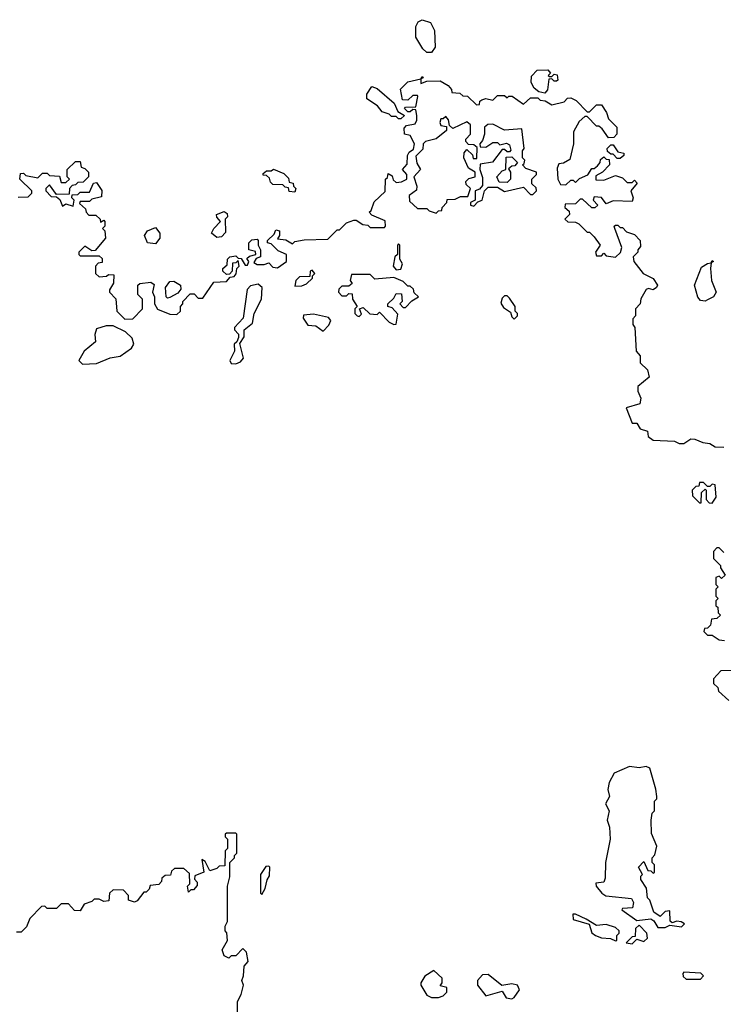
# Model space of a CAD drawing. Extents: x 2673034 to 2765626, y 830478 to 954748.
# Tile 56 of 126: x 2727629 to 2730612, y 839364 to 843541. Entities that reach past the tile are written whole.
import ezdxf

# ---------------------------------------------------------------- set-up
doc = ezdxf.new("R2010")
doc.units = 0

msp = doc.modelspace()

# ---------------------------------------------------------------- linework, layer by layer
at = {"layer": '0CON05XD'}
for points in [[(2729375, 843402.5), (2729355, 843402.5), (2729338, 843418), (2729307.7, 843467.7), (2729307.7, 843512.3), (2729318.3, 843531.7), (2729335, 843541.2), (2729370, 843530), (2729388, 843495), (2729390, 843425), (2729375, 843402.5)], [(2729855, 843230), (2729830, 843235), (2729810.7, 843250.7), (2729797.5, 843275), (2729798.3, 843301.7), (2729823, 843327), (2729868.3, 843328.3), (2729880, 843315), (2729870, 843305), (2729875, 843300), (2729885, 843300), (2729895, 843310), (2729907, 843307), (2729910, 843285), (2729905, 843280), (2729895, 843280), (2729885, 843290), (2729871.7, 843288.3), (2729867, 843243), (2729855, 843230)], [(2727621.7, 842788.3), (2727665, 842790), (2727680, 842805), (2727680, 842815), (2727630, 842865), (2727631.7, 842888.3), (2727645, 842890), (2727655, 842880), (2727705, 842870), (2727725, 842890), (2727745, 842890), (2727755, 842880), (2727797, 842877), (2727805, 842850), (2727825, 842850), (2727840, 842865), (2727830, 842875), (2727830, 842905), (2727865, 842940), (2727885, 842940), (2727890, 842915), (2727905, 842910), (2727920, 842895), (2727920, 842875), (2727898.3, 842851.7), (2727875, 842850), (2727865, 842840), (2727851.7, 842838.3), (2727840, 842825), (2727838.3, 842801.7), (2727785, 842800), (2727755, 842840), (2727740, 842825), (2727740, 842815), (2727761.7, 842791.7), (2727785, 842790), (2727798.3, 842778.3), (2727810, 842750), (2727825, 842760), (2727855, 842750), (2727860, 842775), (2727850, 842785), (2727851.7, 842798.3), (2727875, 842800), (2727885, 842810), (2727925, 842810), (2727941.7, 842848.3), (2727955, 842850), (2727976.4, 842816.4), (2727975, 842790), (2727935, 842780), (2727925, 842770), (2727885, 842770), (2727881.7, 842761.7), (2727908.3, 842738.3), (2727910, 842725), (2727921.7, 842711.7), (2727951.7, 842711.7), (2727970, 842695), (2727971.7, 842681.7), (2727985, 842690), (2727990, 842685), (2727990, 842665), (2727980, 842655), (2727990, 842645), (2727992.5, 842615), (2727948.3, 842561.7), (2727935, 842560), (2727905, 842580), (2727880, 842555), (2727880, 842545), (2727885, 842540), (2727965, 842540), (2727978.3, 842528.3), (2727978.3, 842511.7), (2727961.7, 842508.3), (2727950, 842495), (2727950, 842465), (2727965, 842450), (2727997, 842453), (2728005, 842460), (2728028.3, 842458.3), (2728027, 842423), (2728010, 842395), (2728010, 842385), (2728037, 842357), (2728040, 842305), (2728075, 842270), (2728108.3, 842271.7), (2728150, 842315), (2728150, 842355), (2728130, 842375), (2728130, 842415), (2728138.3, 842421.7), (2728185, 842427.5), (2728198.3, 842418.3), (2728192.5, 842385), (2728200, 842365), (2728200, 842335), (2728213.6, 842313.6), (2728265, 842292.5), (2728295, 842290), (2728310, 842305), (2728310, 842325), (2728320, 842335), (2728320, 842345), (2728351.7, 842378.3), (2728368.3, 842378.3), (2728385, 842360), (2728405, 842360), (2728451.7, 842428.3), (2728505, 842430), (2728521.7, 842448.3), (2728538.3, 842451.7), (2728547, 842463), (2728550, 842485), (2728560, 842495), (2728555, 842520), (2728545, 842510), (2728531.7, 842508.3), (2728530, 842475), (2728518.3, 842461.7), (2728505, 842460), (2728490, 842475), (2728490, 842485), (2728508.3, 842501.7), (2728510, 842525), (2728520, 842535), (2728545, 842540), (2728555, 842530), (2728568.3, 842528.3), (2728585, 842500), (2728595, 842500), (2728600, 842515), (2728591.7, 842528.3), (2728602.5, 842537.5), (2728630, 842545), (2728628.3, 842558.3), (2728600, 842565), (2728600, 842595), (2728613, 842607), (2728635, 842610), (2728640, 842605), (2728640, 842585), (2728650, 842565), (2728650, 842535), (2728631.7, 842528.3), (2728621.7, 842511.7), (2728635, 842502.5), (2728665, 842502.5), (2728685, 842510), (2728701.7, 842491.7), (2728721.7, 842488.3), (2728760, 842515), (2728760, 842545), (2728725, 842560), (2728695, 842590), (2728680, 842595), (2728680, 842605), (2728708.3, 842631.7), (2728715, 842650), (2728730, 842645), (2728730, 842625), (2728721.7, 842611.7), (2728757, 842607), (2728785, 842590), (2728795, 842600), (2728835, 842607.5), (2728935, 842610), (2728975, 842650), (2728985, 842650), (2728995, 842660), (2729015, 842680), (2729045, 842690), (2729055, 842690), (2729083, 842673), (2729105, 842670), (2729115, 842660), (2729175, 842660), (2729180, 842665), (2729178.3, 842688.3), (2729121.7, 842711.7), (2729110, 842725), (2729118.3, 842731.7), (2729131.7, 842768.3), (2729178.3, 842811.7), (2729180, 842865), (2729188.3, 842871.7), (2729191.7, 842888.3), (2729208.3, 842878.3), (2729211.7, 842861.7), (2729225, 842850), (2729247, 842853), (2729270, 842865), (2729270, 842885), (2729252.5, 842905), (2729271.7, 842928.3), (2729272.5, 842965), (2729280.7, 842979.3), (2729298.3, 842991.7), (2729302.5, 843015), (2729285, 843050), (2729260, 843055), (2729258.3, 843081.7), (2729268.3, 843091.7), (2729305, 843100), (2729312.5, 843115), (2729312.5, 843135), (2729308.3, 843158.3), (2729295, 843160), (2729285, 843150), (2729275, 843150), (2729260, 843165), (2729265, 843170), (2729308.3, 843171.7), (2729317.5, 843215), (2729315, 843220), (2729295, 843220), (2729275, 843200), (2729251.7, 843201.7), (2729243, 843247), (2729275, 843277.5), (2729330, 843290), (2729335, 843300), (2729340, 843295), (2729330, 843290), (2729330, 843270), (2729355, 843280), (2729411.7, 843281.7), (2729445, 843262.5), (2729460, 843245), (2729461.7, 843231.7), (2729495, 843230), (2729508.3, 843218.3), (2729527, 843217), (2729565, 843180), (2729578.3, 843181.7), (2729580, 843195), (2729588.3, 843201.7), (2729605, 843207.5), (2729635, 843200), (2729655, 843220), (2729685, 843220), (2729695, 843210), (2729703, 843217), (2729717, 843217), (2729765, 843182.5), (2729795, 843210), (2729825, 843210), (2729835, 843200), (2729857, 843197), (2729885, 843180), (2729937, 843193), (2729951.7, 843208.3), (2729965, 843210), (2729988.3, 843198.3), (2730035, 843150), (2730045, 843150), (2730075, 843180), (2730095, 843180), (2730117, 843147), (2730125, 843120), (2730160, 843085), (2730160, 843055), (2730148.3, 843041.7), (2730125, 843040), (2730098.3, 843078.3), (2730085, 843090), (2730075, 843090), (2730035, 843130), (2730025, 843130), (2730000.7, 843109.3), (2729977.5, 843065), (2729977.5, 843015), (2729961.7, 842948.3), (2729935, 842932.5), (2729915, 842930), (2729908.3, 842911.7), (2729910, 842865), (2729921.7, 842841.7), (2729945, 842840), (2729965, 842860), (2729975, 842860), (2729985, 842850), (2730003, 842867), (2730037, 842883), (2730055, 842910), (2730065, 842910), (2730078.3, 842921.7), (2730090, 842935), (2730091.7, 842948.3), (2730105, 842960), (2730115, 842950), (2730128.3, 842948.3), (2730130, 842925), (2730100, 842895), (2730071.7, 842878.3), (2730071.7, 842861.7), (2730105, 842860), (2730155, 842880), (2730185, 842870), (2730205, 842850), (2730225, 842850), (2730235, 842860), (2730247, 842847), (2730220, 842815), (2730230, 842785), (2730225, 842770), (2730145, 842772.5), (2730115, 842760), (2730096.2, 842786.2), (2730065, 842790), (2730060, 842775), (2730080, 842755), (2730067, 842743), (2730055, 842742.5), (2730015, 842780), (2730005, 842780), (2729985, 842760), (2729941.7, 842758.3), (2729940, 842745), (2729958.3, 842728.3), (2729960, 842715), (2729940, 842695), (2729953, 842683), (2729985, 842682.5), (2730000, 842675), (2730035, 842640), (2730045, 842640), (2730065, 842620), (2730090, 842585), (2730070, 842555), (2730075, 842540), (2730095, 842540), (2730105, 842550), (2730115, 842540), (2730155, 842533.3), (2730176.1, 842553.9), (2730182.5, 842575), (2730152.5, 842655), (2730150, 842665), (2730155, 842670), (2730165, 842670), (2730175, 842660), (2730185, 842660), (2730201.7, 842641.7), (2730235, 842630), (2730260, 842605), (2730261.7, 842578.3), (2730250, 842565), (2730250, 842555), (2730230, 842535), (2730232.5, 842515), (2730272.5, 842465), (2730315, 842443.8), (2730332.5, 842415), (2730329.2, 842405), (2730315, 842395.7), (2730295, 842401.2), (2730285, 842396.7), (2730263, 842357), (2730260, 842335), (2730240, 842315), (2730240, 842285), (2730228.3, 842271.7), (2730228.3, 842248.3), (2730237.5, 842235), (2730242.5, 842135), (2730260, 842115)], [(2729245, 843120), (2729235, 843120), (2729225, 843130), (2729205, 843130), (2729195, 843140), (2729165, 843150), (2729146.4, 843176.4), (2729100, 843205), (2729100, 843225), (2729121.7, 843258.3), (2729145, 843250), (2729216.4, 843186.4), (2729231.7, 843151.7), (2729260, 843135), (2729245, 843120)], [(2729395, 842720), (2729405, 842730), (2729418.3, 842731.7), (2729420, 842745), (2729440, 842765), (2729441.7, 842778.3), (2729475, 842780), (2729498.3, 842791.7), (2729528.3, 842791.7), (2729540, 842825), (2729521.7, 842841.7), (2729520, 842855), (2729532.5, 842867.5), (2729560, 842875), (2729560, 842895), (2729531.7, 842911.7), (2729512.5, 842955), (2729513, 842977), (2729525, 842990), (2729548.3, 842968.3), (2729551.7, 842951.7), (2729567.5, 842952.5), (2729568.3, 842998.3), (2729555, 843010), (2729531.7, 843011.7), (2729520, 843025), (2729520, 843035), (2729540, 843055), (2729540, 843095), (2729525, 843107.5), (2729465, 843080), (2729451.7, 843091.7), (2729446.7, 843116.7), (2729435, 843130), (2729425, 843120), (2729415, 843120), (2729410, 843105), (2729415, 843092.5), (2729438.3, 843088.3), (2729438.3, 843071.7), (2729394, 843036), (2729350, 843025), (2729340, 843015), (2729338.3, 842991.7), (2729308.3, 842961.7), (2729313, 842933), (2729327.5, 842905), (2729300, 842875), (2729312.5, 842835), (2729311.7, 842818.3), (2729280, 842795), (2729281.7, 842771.7), (2729315, 842740), (2729355, 842740), (2729365, 842730), (2729395, 842720)], [(2729555, 842750), (2729571.7, 842768.3), (2729590, 842775), (2729600, 842815), (2729615, 842830), (2729655, 842830), (2729685, 842812.5), (2729765, 842830), (2729795, 842800), (2729805, 842800), (2729820, 842815), (2729818.3, 842828.3), (2729800, 842845), (2729800, 842865), (2729820, 842885), (2729820, 842895), (2729775, 842910), (2729760, 842925), (2729768.3, 842931.7), (2729770, 842945), (2729760, 842955), (2729760, 842985), (2729767.5, 842995), (2729758.3, 843078.3), (2729685, 843072.5), (2729635, 843097.5), (2729613, 843097), (2729600, 843085), (2729600, 843055), (2729591.7, 843028.3), (2729580, 843015), (2729581.7, 843001.7), (2729605, 843000), (2729635, 843020), (2729655, 843020), (2729665, 843010), (2729693, 843017), (2729705, 843010), (2729711.7, 842988.3), (2729705, 842980), (2729695, 842980), (2729685, 842990), (2729675, 842990), (2729633.6, 842936.4), (2729581.7, 842928.3), (2729580, 842905), (2729591.7, 842871.7), (2729591.7, 842838.3), (2729578.3, 842821.7), (2729560, 842815), (2729560, 842775), (2729540, 842765), (2729540, 842755), (2729555, 842750)], [(2730161.7, 842951.7), (2730145, 842970), (2730135, 842970), (2730121.7, 842981.7), (2730120, 842995), (2730135, 843010), (2730145, 843010), (2730165, 842980), (2730190, 842975), (2730190, 842965), (2730175, 842952.5), (2730161.7, 842951.7)], [(2729695, 842850), (2729661.7, 842851.7), (2729652.5, 842875), (2729675, 842900), (2729690, 842905), (2729691.7, 842958.3), (2729715, 842960), (2729740, 842935), (2729728.3, 842921.7), (2729715, 842920), (2729701.7, 842908.3), (2729710, 842895), (2729710, 842865), (2729695, 842850)], [(2728795, 842810), (2728771.7, 842811.7), (2728768.3, 842828.3), (2728755, 842830), (2728745, 842840), (2728701.7, 842841.7), (2728691.7, 842851.7), (2728688.3, 842868.3), (2728675, 842880), (2728661.7, 842881.7), (2728661.7, 842888.3), (2728675, 842900), (2728695, 842900), (2728705, 842907.5), (2728748.3, 842888.3), (2728768.3, 842868.3), (2728771.7, 842851.7), (2728788.3, 842848.3), (2728790, 842835), (2728800, 842825), (2728795, 842810)], [(2728465, 842617.5), (2728442.5, 842635), (2728452.5, 842655), (2728480, 842685), (2728463.9, 842703.9), (2728463.3, 842715), (2728495, 842727.5), (2728508.3, 842718.3), (2728510, 842705), (2728500, 842695), (2728501.7, 842638.3), (2728485, 842620), (2728465, 842617.5)], [(2728205, 842590), (2728170, 842595), (2728157.5, 842625), (2728170, 842645), (2728205, 842660), (2728223.3, 842635), (2728222.5, 842615), (2728205, 842590)], [(2729225, 842480), (2729245, 842482.5), (2729252.5, 842505), (2729240, 842525), (2729240, 842585), (2729235, 842590), (2729230, 842585), (2729230, 842545), (2729220, 842535), (2729212.5, 842495), (2729225, 842480)], [(2730535, 842347.5), (2730515, 842350), (2730504.1, 842364.1), (2730490, 842415), (2730519.3, 842490.7), (2730545, 842507.5), (2730560, 842510), (2730565, 842520), (2730570, 842515), (2730560, 842510), (2730557.5, 842485), (2730562.2, 842435), (2730582.5, 842385), (2730570, 842365), (2730545, 842352.5), (2730535, 842347.5)], [(2728795, 842410), (2728825, 842412.5), (2728845, 842420), (2728870, 842445), (2728870, 842455), (2728880, 842465), (2728868.3, 842478.3), (2728860, 842475), (2728858.3, 842451.7), (2728815, 842450), (2728800, 842435), (2728795, 842410)], [(2729215, 842247.5), (2729225, 842250), (2729231.7, 842291.7), (2729208.3, 842318.3), (2729190, 842325), (2729190, 842335), (2729215, 842360), (2729225, 842380), (2729248.3, 842378.3), (2729250, 842345), (2729240, 842335), (2729255, 842320), (2729265, 842320), (2729291.7, 842348.3), (2729320, 842365), (2729301.7, 842381.7), (2729298.3, 842398.3), (2729285, 842410), (2729275, 842410), (2729255, 842430), (2729215, 842447.5), (2729135, 842440), (2729115, 842460), (2729035, 842460), (2729030, 842435), (2729038.3, 842421.7), (2729025, 842410), (2728995, 842410), (2728981.7, 842398.3), (2728980, 842385), (2728995, 842370), (2729015, 842370), (2729025, 842380), (2729038.3, 842378.3), (2729040, 842355), (2729060, 842325), (2729050, 842315), (2729050, 842295), (2729060, 842285), (2729067.5, 842282.5), (2729078.3, 842291.7), (2729070, 842315), (2729085, 842320), (2729113, 842293), (2729145, 842290), (2729155, 842300), (2729195, 842257.5), (2729215, 842247.5)], [(2728255, 842360), (2728250, 842365), (2728247.5, 842405), (2728265, 842430), (2728281.7, 842431.7), (2728310, 842415), (2728311.7, 842398.3), (2728299.3, 842380.7), (2728265, 842362.5), (2728255, 842360)], [(2728545, 842081.2), (2728565, 842090), (2728577.5, 842105), (2728562.5, 842167.5), (2728581.2, 842195), (2728580, 842225), (2728616.1, 842253.9), (2728622.5, 842295), (2728653.8, 842355), (2728657.5, 842405), (2728639.3, 842419.3), (2728607.5, 842412.5), (2728593, 842397), (2728576.7, 842275), (2728540, 842235), (2728540, 842225), (2728556.4, 842206.4), (2728556.7, 842193.3), (2728550, 842175), (2728537.5, 842165), (2728540, 842135), (2728520, 842095), (2728525, 842082.5), (2728545, 842081.2)], [(2729725, 842270), (2729740, 842285), (2729740, 842295), (2729730, 842305), (2729730, 842325), (2729705, 842360), (2729695, 842370), (2729685, 842370), (2729675, 842360), (2729668.3, 842338.3), (2729680.7, 842320.7), (2729710, 842300), (2729715, 842280), (2729725, 842270)], [(2728915, 842220), (2728940, 842245), (2728947.5, 842265), (2728938.3, 842278.3), (2728875, 842292.5), (2728831.7, 842288.3), (2728830, 842275), (2728850, 842245), (2728885, 842242.5), (2728915, 842220)], [(2727895, 842080), (2727955, 842082.5), (2728013, 842107), (2728055, 842113.3), (2728103, 842147), (2728112.5, 842165), (2728105, 842190), (2728076.7, 842216.7), (2728025, 842242.5), (2727995, 842242.5), (2727955, 842230), (2727947.5, 842205), (2727950, 842175), (2727902.5, 842135), (2727880, 842095), (2727895, 842080)], [(2730260, 842115), (2730260, 842085), (2730290, 842055), (2730297.5, 842025), (2730250, 841985), (2730250, 841965), (2730262.5, 841935), (2730258.3, 841911.7), (2730200, 841895), (2730225, 841830), (2730245, 841830), (2730260, 841805), (2730290, 841795), (2730293, 841773), (2730315, 841757.5), (2730405, 841752.5), (2730425, 841743.3), (2730445, 841742.5), (2730475, 841762.5), (2730491.7, 841761.7), (2730525, 841746.7), (2730555, 841743.3), (2730578.3, 841728.3), (2730615, 841727.5)], [(2730565, 841490), (2730582.5, 841515), (2730578.3, 841568.3), (2730565, 841570), (2730555, 841560), (2730545, 841560), (2730528.3, 841578.3), (2730511.7, 841578.3), (2730508.3, 841561.7), (2730495, 841560), (2730480, 841545), (2730481.7, 841521.7), (2730511.7, 841491.7), (2730518.3, 841491.7), (2730520, 841535), (2730535, 841550), (2730540, 841545), (2730540, 841505), (2730551.7, 841491.7), (2730565, 841490)], [(2730615, 841280), (2730595, 841300), (2730585, 841300), (2730570, 841285), (2730570, 841255), (2730600, 841225), (2730600, 841215), (2730620, 841185), (2730605, 841170), (2730595, 841180), (2730580, 841175), (2730580, 841145), (2730590, 841135), (2730580, 841125), (2730580, 841095), (2730590, 841085), (2730580, 841075), (2730580, 841055), (2730588.3, 841048.3), (2730590, 841025), (2730600, 841015), (2730585, 841000), (2730561.7, 840998.3), (2730558.3, 840971.7), (2730545, 840960), (2730531.7, 840958.3), (2730530, 840945), (2730545, 840930), (2730565, 840930), (2730595, 840910), (2730617, 840907)], [(2730645, 840780), (2730601.7, 840778.3), (2730570, 840745), (2730570, 840725), (2730588.3, 840708.3), (2730591.7, 840691.7), (2730635, 840652.5)], [(2730365, 839690), (2730385, 839700), (2730435, 839692), (2730447.5, 839705), (2730433.6, 839713.6), (2730415, 839716.2), (2730395, 839710), (2730387, 839717), (2730385, 839760), (2730365, 839757.5), (2730345, 839736.7), (2730317.5, 839755), (2730300, 839805), (2730290, 839815), (2730287, 839857), (2730263, 839893), (2730263, 839907), (2730270, 839915), (2730252.5, 839945), (2730275, 839970), (2730291.7, 839931.7), (2730305, 839930), (2730315, 839920), (2730320, 839925), (2730320, 839955), (2730310, 839965), (2730310, 839985), (2730321.7, 839998.3), (2730330, 840035), (2730308.3, 840088.3), (2730306.7, 840145), (2730310, 840175), (2730320, 840185), (2730320, 840225), (2730330, 840235), (2730330, 840245), (2730326.4, 840276.4), (2730300, 840365), (2730285, 840372.5), (2730255, 840367.5), (2730215, 840372.5), (2730150, 840345), (2730127.5, 840305), (2730122.5, 840275), (2730130, 840245), (2730112.5, 840215), (2730127.5, 840185), (2730120, 840145), (2730130, 840115), (2730132.5, 840065), (2730113.3, 839965), (2730111.7, 839898.3), (2730105, 839882.5), (2730071.7, 839878.3), (2730072.5, 839865), (2730096.7, 839835), (2730114.2, 839824.2), (2730223.3, 839813.3), (2730231.2, 839795), (2730226.4, 839773.6), (2730185, 839770), (2730182.5, 839765), (2730245, 839720), (2730305, 839726.7), (2730318, 839718), (2730335, 839690), (2730365, 839690)], [(2728552.5, 839265), (2728552.5, 839375), (2728567.5, 839405), (2728577.5, 839445), (2728570, 839465), (2728577.5, 839485), (2728580, 839525), (2728597.5, 839545), (2728590, 839585), (2728575, 839600), (2728545, 839570), (2728525, 839570), (2728515, 839560), (2728495, 839570), (2728487.5, 839595), (2728510, 839635), (2728507, 839667), (2728500, 839675), (2728500, 839695), (2728510, 839715), (2728510, 839865), (2728520, 839905), (2728520, 839965), (2728540, 839985), (2728540, 839995), (2728550, 840005), (2728550, 840085), (2728545, 840090), (2728505, 840090), (2728500, 840085), (2728500, 840075), (2728510, 840065), (2728510, 840025), (2728500, 840015), (2728498.3, 839951.7), (2728475, 839950), (2728465, 839940), (2728435, 839930), (2728415, 839970), (2728401.7, 839978.3), (2728410, 839925), (2728371.7, 839908.3), (2728370, 839895), (2728381.7, 839881.7), (2728381.7, 839868.3), (2728365, 839850), (2728355, 839850), (2728345, 839840), (2728340, 839865), (2728350, 839875), (2728348.3, 839918.3), (2728325, 839940), (2728285, 839940), (2728271.7, 839928.3), (2728268.3, 839911.7), (2728245, 839910), (2728231.7, 839898.3), (2728230, 839885), (2728218.3, 839871.7), (2728181.7, 839868.3), (2728178.3, 839851.7), (2728165, 839840), (2728155, 839840), (2728126.7, 839803.3), (2728115, 839797.5), (2728090, 839805), (2728090, 839825), (2728068.3, 839848.3), (2728025, 839850), (2728010, 839835), (2728007, 839803), (2727985, 839800), (2727965, 839810), (2727945, 839810), (2727935, 839800), (2727901.7, 839788.3), (2727885, 839760), (2727861.7, 839761.7), (2727835, 839790), (2727805, 839790), (2727785, 839770), (2727745, 839770), (2727735, 839780), (2727721.7, 839778.3), (2727671.7, 839728.3), (2727657, 839693), (2727635, 839670), (2727615, 839670)], [(2728655, 839830), (2728670, 839855), (2728678.3, 839891.7), (2728688.3, 839908.3), (2728690, 839945), (2728685, 839950), (2728671.7, 839948.3), (2728650, 839915), (2728650, 839835), (2728655, 839830)], [(2730155, 839633.3), (2730160, 839635), (2730160, 839655), (2730170, 839665), (2730170, 839675), (2730155, 839690), (2730115, 839702.5), (2730075, 839697.5), (2730030, 839725), (2729985, 839746.2), (2729974.2, 839745.8), (2729975, 839724), (2730043.6, 839703.6), (2730055, 839667.5), (2730070, 839655), (2730095, 839646.2), (2730133.3, 839643.3), (2730155, 839633.3)], [(2730225, 839620), (2730245, 839640), (2730275, 839630), (2730290, 839645), (2730287.5, 839665), (2730255, 839700), (2730240, 839685), (2730238.3, 839651.7), (2730225, 839650), (2730200, 839625), (2730225, 839620)], [(2729405, 839392.5), (2729425, 839400), (2729440, 839415), (2729440, 839435), (2729411.7, 839441.7), (2729420, 839455), (2729420, 839475), (2729385, 839507.5), (2729347, 839483), (2729330, 839455), (2729330, 839445), (2729355, 839402.5), (2729375, 839392.5), (2729405, 839392.5)], [(2729715, 839387.5), (2729725, 839392.5), (2729747.5, 839425), (2729740, 839445), (2729715, 839450), (2729673, 839443), (2729615, 839490), (2729591.7, 839488.3), (2729570, 839465), (2729570, 839445), (2729605, 839400), (2729675, 839420), (2729691.7, 839391.7), (2729715, 839387.5)], [(2730515, 839470), (2730527.5, 839485), (2730516.4, 839496.4), (2730445, 839500), (2730440, 839495), (2730441.7, 839481.7), (2730455, 839470), (2730515, 839470)]]:
    msp.add_lwpolyline(points, dxfattribs=at)

doc.saveas('drawing.dxf')
